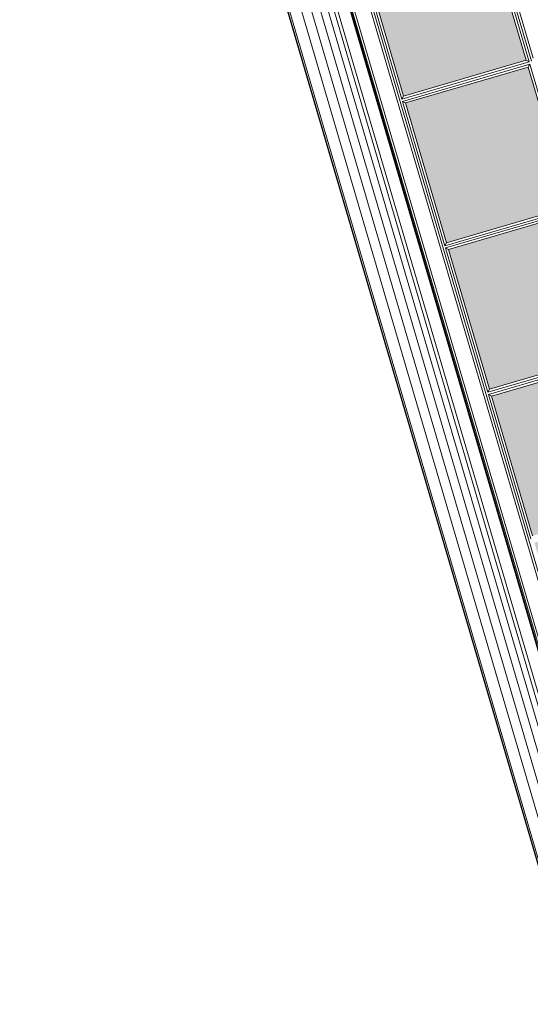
# Model space of a CAD drawing. Header units: metres. Extents: x 228628 to 230733, y 593242 to 595543.
# Tile 66 of 71: x 229974.49 to 229975.5, y 594256.79 to 594258.72. Entities that reach past the tile are written whole.
import ezdxf

# ---------------------------------------------------------------- set-up
doc = ezdxf.new("R2010")
doc.units = ezdxf.units.M
doc.layers.add('N-WE-BC-BETONVORM-G', color=50, linetype='Continuous', lineweight=25)

# ---------------------------------------------------------------- blocks, each defined once
blk = doc.blocks.new('_BLOCK_LEIDON_GX-18_MIDDENELEMENT_MARKERINGSTEGEL_300x60')
at = {"lineweight": 5}
h = blk.add_hatch(color=7, dxfattribs=at)
h.paths.add_polyline_path([(-1207, 421.7003688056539), (-1493, 421.7003688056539), (-1493, 170.6998915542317), (-1207, 170.699891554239)])
h.paths.add_polyline_path([(-893, 421.7003688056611), (-893, 170.699891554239), (-606.9999999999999, 170.699891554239), (-607.0000000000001, 421.7003688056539)])
h.paths.add_polyline_path([(-7, 421.7003688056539), (-293.0000000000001, 421.7003688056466), (-293.0000000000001, 170.6998915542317), (-7, 170.699891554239)])
h.paths.add_polyline_path([(592.9999999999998, 170.699891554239), (593.0000000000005, 421.7003688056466), (307, 421.7003688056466), (307, 170.699891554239)])
h.paths.add_polyline_path([(907, 170.6998915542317), (1193, 170.6998915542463), (1193, 421.7003688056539), (907, 421.7003688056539)])
h = blk.add_hatch(dxfattribs=at)
h.set_pattern_fill('DOTS', color=256, scale=10, style=0)
h.set_pattern_definition([(0, (-55466.6774932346, -44255.55217190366), (7.9375, 15.875), [0, -15.875])])
h.paths.add_polyline_path([(-1207, 421.7003688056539), (-1493, 421.7003688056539), (-1493, 170.699891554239), (-1207, 170.699891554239)])
h.paths.add_polyline_path([(-607, 170.699891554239), (-607, 421.7003688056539), (-893, 421.7003688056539), (-893, 170.699891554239)])
h.paths.add_polyline_path([(-7, 170.699891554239), (-7, 421.7003688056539), (-293, 421.7003688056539), (-293, 170.699891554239)])
h.paths.add_polyline_path([(593, 170.699891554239), (593, 421.7003688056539), (307, 421.7003688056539), (307, 170.699891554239)])
h.paths.add_polyline_path([(907, 170.699891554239), (1193, 170.699891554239), (1193, 421.7003688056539), (907, 421.7003688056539)])
h = blk.add_hatch(dxfattribs=at)
h.set_pattern_fill('DOTS', color=256, scale=10, style=0)
h.set_pattern_definition([(0, (-55166.6774932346, -44255.55217190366), (7.9375, 15.875), [0, -15.875])])
h.paths.add_polyline_path([(-907, 421.7003688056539), (-1193, 421.7003688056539), (-1193, 170.699891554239), (-907, 170.699891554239)])
h.paths.add_polyline_path([(-307, 170.699891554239), (-307, 421.7003688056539), (-593, 421.7003688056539), (-593, 170.699891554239)])
h.paths.add_polyline_path([(293, 170.699891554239), (293, 421.7003688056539), (7, 421.7003688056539), (7, 170.699891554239)])
h.paths.add_polyline_path([(893, 170.699891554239), (893, 421.7003688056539), (607, 421.7003688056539), (607, 170.699891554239)])
h.paths.add_polyline_path([(1207, 170.699891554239), (1493, 170.699891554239), (1493, 421.7003688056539), (1207, 421.7003688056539)])
for p, q in [((-602.25, 430.9503688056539), (-897.75, 430.9503688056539)), ((-602.25, 426.4503688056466), (-897.75, 426.4503688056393)), ((-607, 435.7003688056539), (-893, 435.7003688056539)), ((-607, 421.7003688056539), (-602.25, 426.4503688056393)), ((-602.25, 426.4503688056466), (-602.25, 165.9498915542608)), ((-302.25, 426.4503688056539), (-597.75, 426.4503688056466)), ((-597.75, 426.4503688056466), (-597.75, 165.9498915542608)), ((-593, 421.7003688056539), (-597.75, 426.4503688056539)), ((-302.25, 426.4503688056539), (-302.25, 165.9498915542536)), ((-297.75, 426.4503688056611), (-297.75, 165.9498915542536)), ((-2.25, 426.4503688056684), (-2.25, 165.9498915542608)), ((2.25, 426.4503688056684), (2.25, 165.9498915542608)), ((-607, 421.7003688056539), (-893, 421.7003688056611)), ((-607, 421.7003688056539), (-607, 170.6998915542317)), ((-307, 421.7003688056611), (-593, 421.7003688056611)), ((-593, 421.7003688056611), (-593, 170.6998915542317)), ((-307, 421.7003688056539), (-307, 170.6998915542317)), ((-293, 421.7003688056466), (-293, 170.6998915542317)), ((-7, 421.7003688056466), (-7, 170.699891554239)), ((7, 421.7003688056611), (7, 170.699891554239)), ((1497.75, 156.699891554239), (-1497.75, 156.6998915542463)), ((1493, 161.449891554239), (-1493, 161.449891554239)), ((-602.25, 165.9498915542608), (-897.75, 165.9498915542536)), ((-607, 170.699891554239), (-893, 170.699891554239)), ((-607, 170.699891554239), (-602.25, 165.9498915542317)), ((-593, 170.699891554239), (-597.75, 165.9498915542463)), ((-302.25, 165.9498915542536), (-597.75, 165.9498915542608)), ((-307, 170.6998915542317), (-593, 170.699891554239)), ((-307, 170.699891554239), (-302.25, 165.9498915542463)), ((-293, 170.699891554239), (-297.75, 165.9498915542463)), ((-2.25, 165.9498915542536), (-297.75, 165.9498915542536)), ((-7, 170.699891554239), (-293, 170.6998915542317)), ((-7, 170.699891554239), (-2.25, 165.949891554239)), ((7, 170.699891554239), (2.25, 165.9498915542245)), ((297.75, 165.9498915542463), (2.25, 165.9498915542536)), ((293, 170.699891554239), (7, 170.6998915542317)), ((1497.75, 125.5028263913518), (-1497.75, 125.5028263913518)), ((1497.75, 3.000641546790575), (-1497.75, 3.000641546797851)), ((-1497.75, -3.637978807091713e-12), (1497.75, 3.637978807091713e-12))]:
    blk.add_line(p, q, dxfattribs=at)
at = {"color": 254, "lineweight": 5}
for p, q in [((1497.75, 121.4534887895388), (-1497.75, 121.4534887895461)), ((1497.75, 119.0711564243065), (-1497.75, 119.0711564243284)), ((1497.75, 117.580918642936), (-1497.75, 117.580918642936)), ((1497.75, 94.51123621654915), (-1497.75, 94.51123621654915)), ((1497.75, 87.44020608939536), (-1497.75, 87.44020608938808)), ((1497.75, 76.22539745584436), (-1497.75, 76.22539745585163)), ((1497.75, 61.57686292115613), (-1497.75, 61.57686292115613)), ((1497.75, 44.42205746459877), (-1497.75, 44.42205746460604)), ((1497.75, 25.84711770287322), (-1497.75, 25.8471177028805))]:
    blk.add_line(p, q, dxfattribs=at)

msp = doc.modelspace()

# ---------------------------------------------------------------- linework, layer by layer
at = {"layer": 'N-WE-BC-BETONVORM-G'}
msp.add_lwpolyline([(229984.3250180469, 594216.3109592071), (229984.7088793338, 594216.4234337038), (229979.8931354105, 594242.1055015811), (229974.8317830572, 594259.3792594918), (229966.488010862, 594278.6089621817), (229966.1041495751, 594278.496487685)], dxfattribs=at)

# ---------------------------------------------------------------- block references
at = {"lineweight": 5, "xscale": 0.0009999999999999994, "yscale": 0.0009999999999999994, "zscale": 0.0009999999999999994, "rotation": 286.3310176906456}
msp.add_blockref('_BLOCK_LEIDON_GX-18_MIDDENELEMENT_MARKERINGSTEGEL_300x60', (229975.2529297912, 594257.9419388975), dxfattribs=at)

doc.saveas('drawing.dxf')
